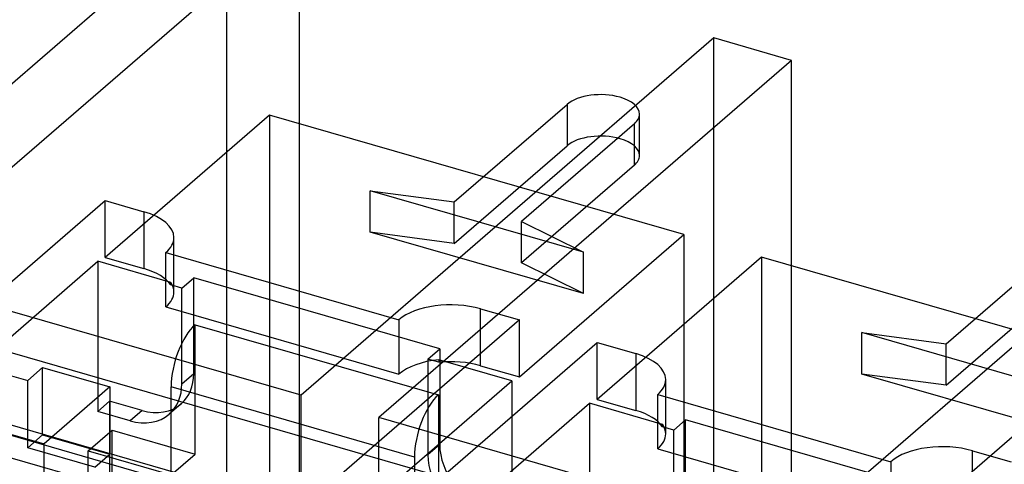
# Model space of a CAD drawing. Header units: millimetres. Extents: x -24 to 80, y -43 to 164.
# Tile 18 of 223: x 8.45 to 24.92, y -2.88 to 4.56. Entities that reach past the tile are written whole.
import ezdxf

# ---------------------------------------------------------------- set-up
doc = ezdxf.new("R2010")
doc.units = ezdxf.units.MM
doc.layers.add('MAIN-2', color=7, linetype='Continuous')

msp = doc.modelspace()

# ---------------------------------------------------------------- linework, layer by layer
at = {"layer": 'MAIN-2'}
for p, q in [((11.914, 6.607), (4.414, 0.111)), ((11.914, -8.982), (11.914, 6.607)), ((13.127, 6.257), (6.227, 0.281)), ((13.127, -9.332), (13.127, 6.257)), ((20.055, 4.257), (13.155, -1.719)), ((21.354, 3.882), (20.055, 4.257)), ((20.055, -11.332), (20.055, 4.257)), ((21.354, 3.882), (14.454, -2.094)), ((21.354, -11.707), (21.354, 3.882)), ((15.717, 1.512), (17.603, 3.146)), ((17.603, 3.146), (17.603, 2.453)), ((12.627, 2.966), (9.877, 0.584)), ((19.555, 0.966), (12.627, 2.966)), ((12.627, 2.966), (12.627, -9.765)), ((18.816, 2.29), (18.816, 2.983)), ((18.729, 2.821), (16.843, 1.187)), ((18.729, 2.128), (18.729, 2.821)), ((15.717, 0.819), (17.603, 2.453)), ((18.729, 2.128), (16.843, 0.494)), ((28.282, 1.882), (21.382, -4.094)), ((17.875, 0.671), (14.307, 1.701)), ((14.307, 1.008), (14.307, 1.701)), ((14.307, 1.701), (15.717, 1.512)), ((6.227, -1.624), (9.877, 1.537)), ((9.877, 1.537), (10.526, 1.349)), ((9.877, 0.584), (9.877, 1.537)), ((15.717, 0.819), (15.717, 1.512)), ((29.581, 1.507), (22.681, -4.469)), ((10.526, 1.349), (10.526, 0.397)), ((16.843, 1.187), (17.875, 0.671)), ((16.843, 0.494), (16.843, 1.187)), ((17.875, -0.022), (14.307, 1.008)), ((15.717, 0.819), (14.307, 1.008)), ((11.026, 0.007), (11.026, 0.916)), ((16.805, -1.416), (19.555, 0.966)), ((19.555, 0.966), (19.555, -11.765)), ((10.892, -0.243), (10.892, 0.666)), ((10.892, 0.666), (14.789, -0.459)), ((17.875, -0.022), (17.875, 0.671)), ((23.944, -0.863), (25.83, 0.771)), ((5.627, -3.053), (9.752, 0.519)), ((10.974, 0.166), (9.752, 0.519)), ((9.752, 0.519), (9.752, -1.992)), ((9.877, 0.584), (10.526, 0.397)), ((17.875, -0.022), (16.843, 0.494)), ((20.854, 0.591), (18.104, -1.791)), ((27.782, -1.409), (20.854, 0.591)), ((20.854, 0.591), (20.854, -12.14)), ((13.155, -1.719), (6.227, 0.281)), ((10.974, 0.123), (10.974, 0.166)), ((11.159, 0.07), (11.359, 0.243)), ((15.473, -0.945), (11.359, 0.243)), ((11.359, -1.359), (11.359, 0.243)), ((63.131, -16.839), (4.414, 0.111)), ((11.159, 0.07), (10.974, 0.123)), ((11.159, -1.533), (11.159, 0.07)), ((23.944, -1.556), (25.83, 0.078)), ((79.674, -23), (0.866, -0.25)), ((10.892, -0.243), (14.789, -1.368)), ((16.155, -1.228), (16.155, -0.276)), ((16.155, -0.276), (16.805, -0.463)), ((5.116, -0.475), (8.581, -1.475)), ((16.805, -0.463), (13.155, -3.624)), ((14.789, -0.459), (14.789, -1.368)), ((16.805, -1.416), (16.805, -0.463)), ((11.381, -2.708), (11.381, -0.543)), ((11.381, -0.543), (15.451, -1.718)), ((77.999, -22.892), (1.442, -0.792)), ((26.102, -1.704), (22.534, -0.674)), ((22.534, -1.367), (22.534, -0.674)), ((22.534, -0.674), (23.944, -0.863)), ((14.454, -3.999), (18.104, -0.838)), ((15.273, -1.118), (15.473, -0.945)), ((15.473, -0.945), (15.473, -2.547)), ((18.104, -0.838), (18.753, -1.026)), ((18.104, -1.791), (18.104, -0.838)), ((23.944, -1.556), (23.944, -0.863)), ((15.458, -1.171), (15.273, -1.118)), ((15.273, -1.118), (15.273, -2.72)), ((16.68, -1.481), (15.458, -1.128)), ((15.458, -1.128), (15.458, -1.171)), ((18.753, -1.026), (18.753, -1.978)), ((8.581, -1.475), (8.831, -1.259)), ((8.831, -1.259), (9.956, -1.584)), ((8.831, -2.385), (8.831, -1.259)), ((16.155, -1.228), (16.805, -1.416)), ((8.581, -2.601), (8.581, -1.475)), ((11.159, -1.533), (11.359, -1.359)), ((12.555, -5.053), (16.68, -1.481)), ((16.68, -1.481), (16.68, -3.992)), ((19.253, -2.368), (19.253, -1.459)), ((26.102, -2.397), (22.534, -1.367)), ((23.944, -1.556), (22.534, -1.367)), ((13.155, -3.624), (6.227, -1.624)), ((9.956, -1.584), (8.856, -2.536)), ((9.956, -1.584), (9.956, -2.71)), ((10.981, -3.054), (10.981, -1.582)), ((15.051, -2.757), (10.981, -1.582)), ((13.155, -3.624), (13.155, -1.719)), ((15.451, -1.718), (15.451, -3.883)), ((18.104, -1.791), (18.753, -1.978)), ((19.12, -2.618), (19.12, -1.709)), ((19.12, -1.709), (23.017, -2.834)), ((9.752, -1.992), (9.952, -1.819)), ((9.952, -1.819), (9.952, -9.57)), ((10.493, -1.975), (9.952, -1.819)), ((10.493, -1.975), (10.293, -2.149)), ((11.148, -1.865), (10.948, -2.038)), ((13.854, -5.428), (17.979, -1.856)), ((19.201, -2.209), (17.979, -1.856)), ((17.979, -1.856), (17.979, -4.367)), ((10.293, -2.149), (9.752, -1.992)), ((21.382, -4.094), (14.454, -2.094)), ((14.454, -3.999), (14.454, -2.094)), ((19.386, -2.305), (19.586, -2.132)), ((23.7, -3.32), (19.586, -2.132)), ((19.586, -3.734), (19.586, -2.132)), ((19.201, -2.252), (19.201, -2.209)), ((19.386, -2.305), (19.201, -2.252)), ((19.386, -3.908), (19.386, -2.305)), ((8.179, -2.341), (8.856, -2.536)), ((8.581, -2.601), (8.831, -2.385)), ((8.831, -2.385), (9.956, -2.71)), ((9.595, -2.654), (9.995, -2.308)), ((9.995, -2.308), (11.381, -2.708)), ((9.995, -9.15), (9.995, -2.308)), ((9.706, -2.926), (8.581, -2.601)), ((8.856, -4.355), (8.856, -2.536)), ((15.473, -2.547), (15.273, -2.72)), ((19.12, -2.618), (23.017, -3.743)), ((9.595, -2.654), (10.981, -3.054)), ((9.595, -9.496), (9.595, -2.654)), ((9.706, -2.926), (9.956, -2.71)), ((10.981, -3.054), (11.381, -2.708)), ((15.051, -2.757), (15.051, -4.229)), ((24.383, -3.603), (24.383, -2.651)), ((24.383, -2.651), (25.032, -2.838)), ((23.017, -2.834), (23.017, -3.743))]:
    msp.add_line(p, q, dxfattribs=at)
for centre, major_axis, ratio, start_param, end_param in [((18.166, 2.983), (-0.65, 0), 0.5, -2.094395, -0.523599), ((18.166, 2.983), (-0.65, 0), 0.5, 3.141499, 4.18879), ((18.166, 2.983), (-0.65, 0), 0.5, 2.617994, 3.141499), ((18.166, 2.29), (0.65, 0), 0.5, 1.047198, 2.617994), ((18.166, 2.29), (0.65, 0), 0.5, -0.000094, 1.047198), ((18.166, 2.29), (0.65, 0), 0.5, -0.523599, -0.000094), ((10.026, 0.916), (-1, 0), 0.5, 3.141499, 4.18879), ((10.026, 0.916), (-1, 0), 0.5, 2.617994, 3.141499), ((10.026, -0.036), (1, 0), 0.5, 0.324463, 1.047198), ((10.026, 0.007), (1, 0), 0.5, 0.000024, 0.324463), ((10.026, 0.007), (1, 0), 0.5, -0.523599, 0.000024), ((15.655, -0.709), (-1, 0), 0.5, -2.094395, -0.523599), ((11.381, -1.236), (-0.222, -0.769), 0.433013, -2.55359, -0.982794), ((15.655, -1.618), (1, 0), 0.5, 1.769932, 2.617994), ((15.655, -1.661), (1, 0), 0.5, 1.047198, 1.769932), ((18.253, -1.459), (-1, 0), 0.5, 3.141499, 4.18879), ((10.493, -1.109), (-0.655, 0.756), 0.75, -3.141514, -2.427868), ((18.253, -1.459), (-1, 0), 0.5, 2.617994, 3.141499), ((10.293, -1.283), (0.655, -0.756), 0.75, 0.000079, 0.713724), ((15.451, -2.411), (0.222, 0.769), 0.433013, 0.588003, 2.158799), ((10.493, -1.109), (-0.655, 0.756), 0.75, 2.284521, 3.141672), ((10.293, -1.283), (0.655, -0.756), 0.75, -0.857072, 0.000079), ((18.253, -2.411), (1, 0), 0.5, 0.324463, 1.047198), ((18.253, -2.368), (1, 0), 0.5, 0.000024, 0.324463), ((18.253, -2.368), (1, 0), 0.5, -0.523599, 0.000024), ((16.339, -2.797), (-0.655, 0.756), 0.75, 0.713724, 2.284521), ((23.883, -3.084), (-1, 0), 0.5, -2.094395, -0.523599), ((16.139, -2.97), (0.655, -0.756), 0.75, -2.427868, -0.857072)]:
    msp.add_ellipse(centre, major_axis=major_axis, ratio=ratio, start_param=start_param, end_param=end_param, dxfattribs=at)

doc.saveas('drawing.dxf')
